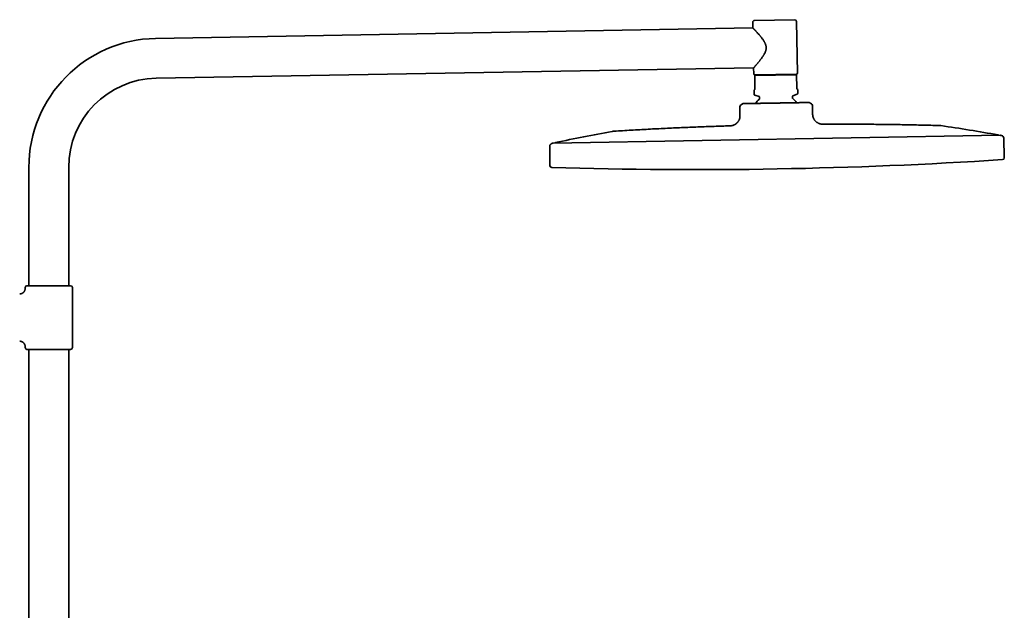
# Model space of a CAD drawing. Header units: millimetres. Extents: x 8 to 1795, y 12 to 2812.
# Tile 33 of 33: x 1253 to 1795, y 2487 to 2812. Entities that reach past the tile are written whole.
import ezdxf

# ---------------------------------------------------------------- set-up
doc = ezdxf.new("R2010")
doc.units = ezdxf.units.MM

msp = doc.modelspace()

# ---------------------------------------------------------------- linework, layer by layer
at = {"color": 7, "linetype": 'Continuous', "lineweight": 35}
for p, q in [((1679.44, 2811.98), (1657.45, 2811.59)), ((1656.52, 2807.43), (1327.92, 2801.69)), ((1656.46, 2810.58), (1656.52, 2807.43)), ((1680.96, 2782.6), (1680.46, 2810.99)), ((1328.3, 2779.79), (1656.9, 2785.53)), ((1656.9, 2785.53), (1656.96, 2782.18)), ((1680.46, 2782.09), (1657.47, 2781.69)), ((1680.47, 2781.69), (1657.47, 2781.29)), ((1657.47, 2781.29), (1657.6, 2774.1)), ((1680.6, 2774.51), (1680.47, 2781.69)), ((1657.32, 2773.39), (1657.12, 2773.18)), ((1657.12, 2773.18), (1657.15, 2771.03)), ((1681.11, 2773.6), (1680.9, 2773.8)), ((1681.15, 2771.45), (1681.11, 2773.6)), ((1657.49, 2770.57), (1659.85, 2769.76)), ((1660.18, 2769.29), (1660.19, 2768.69)), ((1678.19, 2769), (1678.18, 2769.61)), ((1678.5, 2770.08), (1680.83, 2770.97)), ((1649.27, 2764.14), (1649.35, 2759.54)), ((1649.74, 2765.01), (1651.06, 2765.83)), ((1663.02, 2766.04), (1662.95, 2766.04)), ((1688.77, 2765.69), (1687.42, 2766.47)), ((1689.35, 2760.24), (1689.27, 2764.84)), ((1649.38, 2759.54), (1649.35, 2759.54)), ((1695.32, 2754.54), (1695.32, 2754.54)), ((1792.54, 2748.42), (1546.63, 2744.13)), ((1794.78, 2736.1), (1794.49, 2746.85)), ((1544.74, 2742.49), (1544.83, 2731.73)), ((1258.21, 2730.75), (1258.21, 2665.74)), ((1280.11, 2665.74), (1280.11, 2730.75)), ((1257.16, 2665.74), (1269.16, 2665.74)), ((1269.16, 2665.74), (1281.16, 2665.74)), ((1256.16, 2664.74), (1256.16, 2664.24)), ((1282.16, 2631.74), (1282.16, 2664.74)), ((1256.16, 2632.24), (1256.16, 2631.74)), ((1281.16, 2630.74), (1257.16, 2630.74)), ((1258.21, 2630.74), (1258.21, 2214.53)), ((1280.11, 2214.53), (1280.11, 2630.74))]:
    msp.add_line(p, q, dxfattribs=at)
for centre, radius, start, end in [((1657.46, 2810.59), 1, 91, 181), ((1679.46, 2810.98), 1, 1, 91), ((1329.16, 2730.75), 70.95, 91, 180), ((1329.16, 2730.75), 49.05, 91, 180), ((1657.46, 2782.19), 0.5, 181, 271), ((1680.46, 2782.59), 0.5, 271, 1), ((1657.65, 2771.04), 0.5, 181, 251), ((1669.38, 2757.89), 14, 131.9327, 144.8304), ((1659.68, 2769.28), 0.5, 1, 71), ((1659.69, 2768.68), 0.5, 311.9327, 1), ((1678.68, 2769.61), 0.5, 111, 181), ((1678.69, 2769.01), 0.5, 181, 230.0673), ((1669.38, 2757.89), 14, 37.1582, 50.0673), ((1680.65, 2771.44), 0.5, 291, 1), ((1650.27, 2764.16), 1, 121.9638, 181), ((1688.27, 2764.82), 1, 1, 60.0362), ((1639.47, 1909.2), 853.07, 79.74748, 81.88615), ((1728.9, 1910.76), 853.07, 100.11385, 102.25252), ((1791.21, 2748.15), 0.5, 30.1308, 79.7475), ((1639.47, 1909.2), 853.07, 79.61337, 79.66278), ((1792.99, 2746.81), 1.5, 1.5, 79.6134), ((1546.24, 2742.51), 1.5, 102.3866, 180.5), ((1728.9, 1910.76), 853.07, 102.33722, 102.38663), ((1547.97, 2743.91), 0.5, 102.2525, 151.8692), ((1793.78, 2736.07), 1, 273.7285, 1.5), ((1545.83, 2731.74), 1, 180.5, 268.2715), ((1624.4, 5335.22), 2605.67, 268.27148, 271), ((1624.4, 5335.22), 2605.67, 271, 273.72852), ((1257.16, 2664.74), 1, 90, 180), ((1281.16, 2664.74), 1, 0, 90), ((1257.16, 2631.74), 1, 180, 270), ((1281.16, 2631.74), 1, 270, 0)]:
    msp.add_arc(centre, radius, start, end, dxfattribs=at)
for points, knots in [([(1656.52, 2807.43), (1656.52, 2807.42), (1656.52, 2807.42), (1656.54, 2807.4), (1656.57, 2807.37), (1656.61, 2807.33), (1656.66, 2807.27), (1656.73, 2807.2), (1656.81, 2807.12), (1656.89, 2807.03), (1656.99, 2806.92), (1657.1, 2806.81), (1657.21, 2806.69), (1657.33, 2806.56), (1657.47, 2806.41), (1657.61, 2806.26), (1657.76, 2806.1), (1657.93, 2805.91), (1658.17, 2805.64), (1658.49, 2805.29), (1658.88, 2804.87), (1659.28, 2804.41), (1659.66, 2803.98), (1659.99, 2803.59), (1660.29, 2803.24), (1660.58, 2802.88), (1660.88, 2802.51), (1661.23, 2802.07), (1661.63, 2801.54), (1662.03, 2800.99), (1662.36, 2800.5), (1662.63, 2800.06), (1662.89, 2799.62), (1663.13, 2799.16), (1663.33, 2798.71), (1663.49, 2798.28), (1663.62, 2797.86), (1663.72, 2797.43), (1663.78, 2797), (1663.81, 2796.55), (1663.79, 2796.11), (1663.73, 2795.67), (1663.65, 2795.28), (1663.56, 2794.95), (1663.44, 2794.59), (1663.27, 2794.14), (1663.03, 2793.62), (1662.76, 2793.12), (1662.51, 2792.68), (1662.27, 2792.29), (1661.98, 2791.84), (1661.6, 2791.29), (1661.14, 2790.65), (1660.72, 2790.1), (1660.36, 2789.64), (1660.05, 2789.24), (1659.74, 2788.86), (1659.43, 2788.49), (1659.14, 2788.13), (1658.85, 2787.79), (1658.57, 2787.46), (1658.3, 2787.14), (1658.09, 2786.89), (1657.91, 2786.69), (1657.78, 2786.54), (1657.65, 2786.39), (1657.53, 2786.25), (1657.42, 2786.12), (1657.32, 2786.01), (1657.23, 2785.9), (1657.15, 2785.81), (1657.08, 2785.73), (1657.02, 2785.66), (1656.97, 2785.61), (1656.93, 2785.56), (1656.9, 2785.53), (1656.9, 2785.53), (1656.9, 2785.53)], [0, 0, 0, 0, 0.009819, 0.019658, 0.029645, 0.039653, 0.049724, 0.059817, 0.070057, 0.080319, 0.090137, 0.099972, 0.109915, 0.119874, 0.129877, 0.139895, 0.150015, 0.160148, 0.173878, 0.194662, 0.215533, 0.23665, 0.257839, 0.272079, 0.286222, 0.300382, 0.314666, 0.328967, 0.350549, 0.372194, 0.386721, 0.400704, 0.414717, 0.42881, 0.442958, 0.454491, 0.466081, 0.477816, 0.489647, 0.501206, 0.512875, 0.524765, 0.536755, 0.544441, 0.552128, 0.567625, 0.583315, 0.59907, 0.614139, 0.625541, 0.636943, 0.659831, 0.682961, 0.706164, 0.721749, 0.737743, 0.753764, 0.769933, 0.786135, 0.80259, 0.819086, 0.835764, 0.852495, 0.862556, 0.87263, 0.882812, 0.89301, 0.903258, 0.913523, 0.923911, 0.93432, 0.944381, 0.954463, 0.9647, 0.974959, 0.990516, 1, 1, 1, 1]), ([(1657.47, 2781.29), (1657.47, 2781.33), (1657.47, 2781.42), (1657.47, 2781.53), (1657.47, 2781.62), (1657.47, 2781.67), (1657.47, 2781.69)], [0, 0, 0, 0, 0.249181, 0.498664, 0.749145, 1, 1, 1, 1]), ([(1680.46, 2782.09), (1680.46, 2782.07), (1680.47, 2782.02), (1680.47, 2781.93), (1680.47, 2781.82), (1680.47, 2781.73), (1680.47, 2781.69)], [0, 0, 0, 0, 0.2491064, 0.4985913, 0.7491365, 1, 1, 1, 1]), ([(1657.6, 2774.1), (1657.6, 2774.07), (1657.6, 2773.98), (1657.58, 2773.88), (1657.56, 2773.8), (1657.53, 2773.71), (1657.49, 2773.62), (1657.44, 2773.55), (1657.39, 2773.46), (1657.35, 2773.42), (1657.32, 2773.39)], [0, 0, 0, 0, 0.0733225, 0.1626459, 0.2376398, 0.3128315, 0.4479767, 0.5838453, 0.7196175, 1, 1, 1, 1]), ([(1680.9, 2773.8), (1680.89, 2773.82), (1680.85, 2773.85), (1680.8, 2773.91), (1680.74, 2774), (1680.69, 2774.1), (1680.65, 2774.2), (1680.62, 2774.29), (1680.61, 2774.37), (1680.6, 2774.44), (1680.6, 2774.49), (1680.6, 2774.51)], [0, 0, 0, 0, 0.1677508, 0.3362304, 0.5036763, 0.6700098, 0.7854357, 0.8439433, 0.90227, 0.9720538, 1, 1, 1, 1]), ([(1667.29, 2766.11), (1667.01, 2766.11), (1666.45, 2766.1), (1665.61, 2766.09), (1664.77, 2766.07), (1663.98, 2766.06), (1663.23, 2766.05), (1662.52, 2766.04), (1661.81, 2766.02), (1661.12, 2766.01), (1660.43, 2766), (1659.75, 2765.99), (1659.09, 2765.98), (1658.46, 2765.96), (1657.85, 2765.95), (1657.26, 2765.94), (1656.7, 2765.93), (1656.15, 2765.92), (1655.62, 2765.91), (1655.11, 2765.9), (1654.63, 2765.89), (1654.18, 2765.88), (1653.77, 2765.88), (1653.39, 2765.87), (1653.04, 2765.87), (1652.71, 2765.86), (1652.4, 2765.85), (1652.13, 2765.85), (1651.88, 2765.85), (1651.67, 2765.84), (1651.49, 2765.84), (1651.34, 2765.84), (1651.22, 2765.83), (1651.13, 2765.83), (1651.08, 2765.83), (1651.07, 2765.83), (1651.06, 2765.83)], [0, 0, 0, 0, 0.03198, 0.063961, 0.096231, 0.128502, 0.15705, 0.185599, 0.214344, 0.243089, 0.272462, 0.301836, 0.331426, 0.361016, 0.389608, 0.4182, 0.446992, 0.475783, 0.505227, 0.534671, 0.564346, 0.594021, 0.622132, 0.650244, 0.678543, 0.706843, 0.735748, 0.764652, 0.793772, 0.822892, 0.852161, 0.881444, 0.910713, 0.940471, 0.970243, 1, 1, 1, 1]), ([(1656.86, 2765.93), (1656.81, 2765.93), (1656.68, 2765.93), (1656.4, 2765.93), (1656.09, 2765.92), (1655.77, 2765.91), (1655.44, 2765.91), (1655.11, 2765.9), (1654.77, 2765.9), (1654.42, 2765.89), (1654.06, 2765.89), (1653.69, 2765.88), (1653.32, 2765.87), (1652.93, 2765.87), (1652.63, 2765.86), (1652.46, 2765.86), (1652.42, 2765.86)], [0, 0, 0, 0, 0.032052, 0.087259, 0.14661, 0.210188, 0.278031, 0.35017, 0.425227, 0.504472, 0.587923, 0.675595, 0.769421, 0.867666, 0.970341, 1, 1, 1, 1]), ([(1665.03, 2766.08), (1664.94, 2766.08), (1664.75, 2766.07), (1664.49, 2766.07), (1664.25, 2766.07), (1664.1, 2766.06), (1664.03, 2766.06)], [0, 0, 0, 0, 0.238139, 0.495895, 0.766345, 1, 1, 1, 1]), ([(1669.24, 2766.15), (1668.96, 2766.14), (1668.49, 2766.14), (1667.84, 2766.12), (1667.47, 2766.12), (1667.29, 2766.11)], [0, 0, 0, 0, 0.435039, 0.717386, 1, 1, 1, 1]), ([(1687.31, 2766.46), (1687.28, 2766.46), (1687.21, 2766.46), (1687.05, 2766.46), (1686.86, 2766.46), (1686.64, 2766.46), (1686.39, 2766.45), (1686.12, 2766.45), (1685.82, 2766.44), (1685.49, 2766.44), (1685.13, 2766.43), (1684.74, 2766.42), (1684.31, 2766.42), (1683.87, 2766.41), (1683.4, 2766.4), (1682.91, 2766.39), (1682.39, 2766.38), (1681.85, 2766.37), (1681.28, 2766.36), (1680.68, 2766.35), (1680.06, 2766.34), (1679.36, 2766.32), (1678.57, 2766.31), (1677.7, 2766.3), (1676.87, 2766.28), (1676.09, 2766.27), (1675.37, 2766.26), (1674.64, 2766.24), (1673.9, 2766.23), (1673.14, 2766.22), (1672.38, 2766.2), (1671.6, 2766.19), (1670.82, 2766.18), (1670.03, 2766.16), (1669.5, 2766.15), (1669.24, 2766.15)], [0, 0, 0, 0, 0.03198, 0.063962, 0.096232, 0.128503, 0.157134, 0.18579, 0.214445, 0.243076, 0.27254, 0.302031, 0.331523, 0.360988, 0.38967, 0.418376, 0.447081, 0.475761, 0.505307, 0.534881, 0.564457, 0.594005, 0.631598, 0.669219, 0.706812, 0.735808, 0.764832, 0.793855, 0.822852, 0.852128, 0.881417, 0.910693, 0.940458, 0.970236, 1, 1, 1, 1]), ([(1683.5, 2766.4), (1683.49, 2766.4), (1683.44, 2766.4), (1683.35, 2766.4), (1683.24, 2766.4), (1683.14, 2766.39), (1683.05, 2766.39), (1682.97, 2766.39), (1682.91, 2766.39), (1682.86, 2766.39), (1682.83, 2766.39), (1682.83, 2766.39), (1682.83, 2766.39)], [0, 0, 0, 0, 0.017418, 0.095457, 0.174202, 0.255509, 0.341068, 0.432332, 0.564896, 0.711936, 0.875077, 1, 1, 1, 1]), ([(1687.42, 2766.47), (1687.41, 2766.47), (1687.41, 2766.47), (1687.37, 2766.46), (1687.33, 2766.46), (1687.31, 2766.46)], [0, 0, 0, 0, 0.43504, 0.717386, 1, 1, 1, 1]), ([(1643.59, 2753.63), (1643.73, 2753.64), (1644.03, 2753.65), (1644.47, 2753.68), (1644.92, 2753.74), (1645.38, 2753.85), (1645.84, 2754), (1646.29, 2754.2), (1646.72, 2754.45), (1647.13, 2754.72), (1647.52, 2755.04), (1647.88, 2755.39), (1648.21, 2755.77), (1648.51, 2756.17), (1648.76, 2756.59), (1648.97, 2757.02), (1649.13, 2757.45), (1649.24, 2757.88), (1649.31, 2758.31), (1649.35, 2758.72), (1649.36, 2759.14), (1649.35, 2759.41), (1649.35, 2759.54)], [0, 0, 0, 0, 0.047142, 0.094911, 0.14377, 0.19407, 0.246031, 0.299703, 0.351758, 0.404951, 0.458905, 0.513162, 0.567235, 0.620655, 0.673022, 0.724047, 0.773582, 0.821629, 0.86751, 0.912328, 0.956378, 1, 1, 1, 1]), ([(1649.38, 2759.54), (1649.38, 2759.45), (1649.38, 2759.28), (1649.38, 2759.04), (1649.38, 2758.84), (1649.37, 2758.68), (1649.35, 2758.49), (1649.33, 2758.28), (1649.28, 2757.96), (1649.19, 2757.57), (1649.04, 2757.13), (1648.85, 2756.73), (1648.64, 2756.35), (1648.41, 2755.99), (1648.14, 2755.65), (1647.83, 2755.31), (1647.46, 2754.97), (1647.03, 2754.63), (1646.58, 2754.34), (1646.17, 2754.14), (1645.82, 2753.99), (1645.54, 2753.89), (1645.26, 2753.81), (1645.03, 2753.76), (1644.87, 2753.74), (1644.76, 2753.72), (1644.64, 2753.7), (1644.48, 2753.68), (1644.3, 2753.66), (1644.08, 2753.65), (1643.85, 2753.64), (1643.69, 2753.64), (1643.62, 2753.63)], [0, 0, 0, 0, 0.029585, 0.055168, 0.076758, 0.094312, 0.108363, 0.135565, 0.163555, 0.214053, 0.264654, 0.310738, 0.356894, 0.403127, 0.449381, 0.495659, 0.55352, 0.611351, 0.669109, 0.726767, 0.759016, 0.791222, 0.823342, 0.853635, 0.864823, 0.875774, 0.889175, 0.905962, 0.926063, 0.949422, 0.976012, 1, 1, 1, 1]), ([(1689.35, 2760.24), (1689.35, 2760.1), (1689.35, 2759.8), (1689.38, 2759.36), (1689.44, 2758.91), (1689.55, 2758.45), (1689.7, 2758), (1689.91, 2757.55), (1690.15, 2757.13), (1690.44, 2756.73), (1690.76, 2756.35), (1691.12, 2755.99), (1691.51, 2755.67), (1691.92, 2755.38), (1692.34, 2755.14), (1692.77, 2754.93), (1693.21, 2754.77), (1693.65, 2754.66), (1694.08, 2754.59), (1694.5, 2754.55), (1694.91, 2754.53), (1695.18, 2754.53), (1695.32, 2754.54)], [0, 0, 0, 0, 0.047123, 0.094776, 0.143383, 0.1933, 0.244793, 0.297978, 0.349617, 0.402487, 0.456248, 0.510462, 0.564646, 0.618321, 0.671058, 0.722525, 0.772519, 0.820986, 0.867192, 0.912219, 0.956361, 1, 1, 1, 1]), ([(1643.59, 2753.63), (1640.8, 2753.54), (1635.03, 2753.36), (1626.26, 2753.04), (1617.28, 2752.67), (1608.16, 2752.25), (1598.91, 2751.78), (1589.51, 2751.26), (1583.24, 2750.88), (1580.11, 2750.69)], [0, 0, 0, 0, 0.131409, 0.272812, 0.414215, 0.555617, 0.70375, 0.851878, 1, 1, 1, 1]), ([(1758.85, 2753.81), (1755.86, 2753.89), (1749.87, 2754.05), (1740.89, 2754.23), (1731.91, 2754.37), (1722.78, 2754.48), (1713.51, 2754.54), (1704.31, 2754.56), (1698.24, 2754.54), (1695.32, 2754.53)], [0, 0, 0, 0, 0.141389, 0.282784, 0.424183, 0.565585, 0.713722, 0.861858, 1, 1, 1, 1]), ([(1759.87, 2753.73), (1759.81, 2753.74), (1759.7, 2753.75), (1759.5, 2753.77), (1759.31, 2753.79), (1759.13, 2753.8), (1758.99, 2753.81), (1758.9, 2753.81), (1758.85, 2753.81)], [0, 0, 0, 0, 0.159344, 0.353409, 0.570116, 0.734055, 0.877313, 1, 1, 1, 1]), ([(1580.11, 2750.69), (1580.06, 2750.69), (1579.94, 2750.68), (1579.75, 2750.66), (1579.55, 2750.64), (1579.38, 2750.62), (1579.23, 2750.6), (1579.14, 2750.58), (1579.1, 2750.57)], [0, 0, 0, 0, 0.159369, 0.353459, 0.57017, 0.734096, 0.877333, 1, 1, 1, 1]), ([(1256.16, 2664.24), (1256.15, 2664.12), (1256.14, 2663.89), (1256.08, 2663.55), (1255.99, 2663.25), (1255.89, 2663), (1255.79, 2662.8), (1255.7, 2662.64), (1255.61, 2662.51), (1255.52, 2662.4), (1255.42, 2662.27), (1255.29, 2662.13), (1255.11, 2661.96), (1254.89, 2661.79), (1254.66, 2661.64), (1254.43, 2661.52), (1254.2, 2661.42), (1253.96, 2661.34), (1253.7, 2661.29), (1253.43, 2661.25), (1253.25, 2661.24), (1253.16, 2661.24)], [0, 0, 0, 0, 0.076424, 0.148612, 0.215451, 0.276029, 0.319516, 0.358285, 0.392147, 0.420973, 0.449888, 0.493454, 0.545196, 0.604906, 0.672182, 0.720943, 0.772527, 0.826618, 0.882846, 0.940792, 1, 1, 1, 1]), ([(1253.16, 2635.24), (1253.28, 2635.23), (1253.51, 2635.23), (1253.84, 2635.16), (1254.14, 2635.08), (1254.39, 2634.98), (1254.59, 2634.87), (1254.75, 2634.78), (1254.88, 2634.69), (1255, 2634.61), (1255.12, 2634.51), (1255.27, 2634.37), (1255.43, 2634.2), (1255.61, 2633.98), (1255.76, 2633.74), (1255.88, 2633.51), (1255.97, 2633.29), (1256.05, 2633.04), (1256.11, 2632.79), (1256.15, 2632.52), (1256.15, 2632.33), (1256.16, 2632.24)], [0, 0, 0, 0, 0.0764245, 0.1486125, 0.2154506, 0.2760293, 0.3195164, 0.3582855, 0.3921474, 0.420973, 0.4498883, 0.4934539, 0.5451962, 0.6049064, 0.6721822, 0.7209425, 0.7725266, 0.826618, 0.8828461, 0.9407922, 1, 1, 1, 1])]:
    msp.add_open_spline(points, degree=3, knots=knots, dxfattribs=at)

doc.saveas('drawing.dxf')
